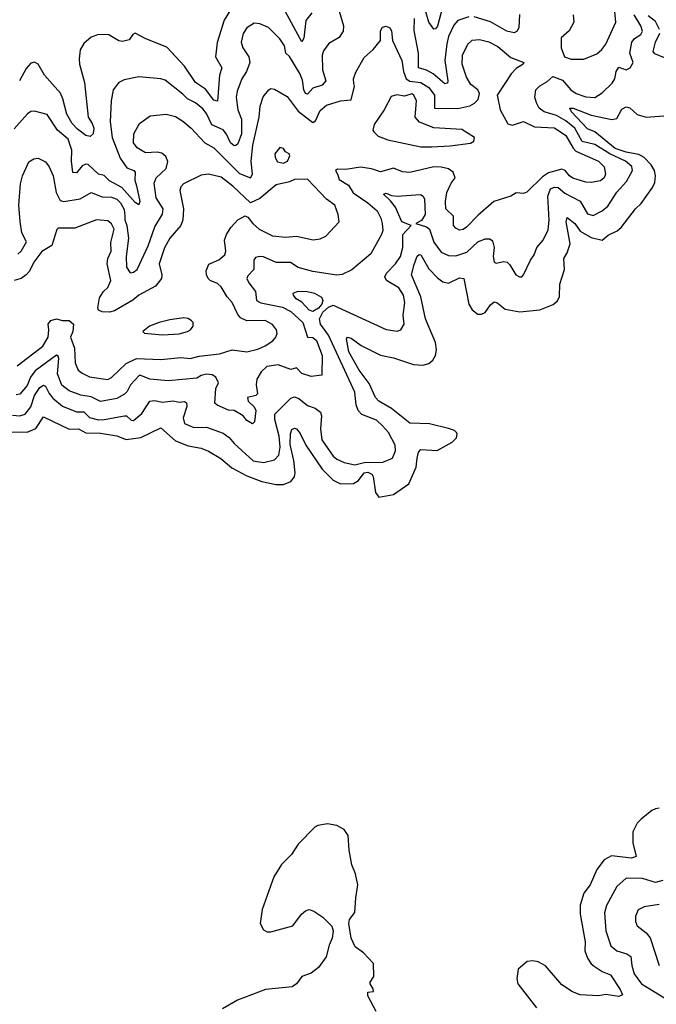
# Model space of a CAD drawing. Extents: x 1954678 to 2060275, y 904822 to 1016299.
# Tile 244 of 256: x 1976304 to 1979780, y 997583 to 1002958. Entities that reach past the tile are written whole.
import ezdxf

# ---------------------------------------------------------------- set-up
doc = ezdxf.new("R2010")
doc.units = 0

msp = doc.modelspace()

# ---------------------------------------------------------------- linework, layer by layer
at = {"layer": '0CON20XD'}
for points in [[(1979385, 1002742.1), (1979455, 1002771.8), (1979481.9, 1002795), (1979503.8, 1002825), (1979558.9, 1002945), (1979535.2, 1003195)], [(1978610.8, 1003019.2), (1978585, 1002922), (1978575, 1002907.1), (1978565, 1002905.7), (1978537.5, 1002945), (1978497.9, 1003085)], [(1978048.5, 1003005), (1978072.5, 1002925), (1978070, 1002895), (1978048.8, 1002861.2), (1977991.4, 1002828.6), (1977962.2, 1002787.8), (1977955.4, 1002765), (1977956.8, 1002685), (1977976.5, 1002623.5), (1977955, 1002600.6), (1977905, 1002584.7), (1977875, 1002552.2), (1977865, 1002554.5), (1977855, 1002575.6), (1977847.9, 1002627.9), (1977834.7, 1002665), (1977777.2, 1002757.2), (1977757.5, 1002775), (1977750.4, 1002815), (1977725, 1002852.9), (1977662.5, 1002915), (1977615, 1002934.5), (1977585, 1002938.2), (1977545, 1002913.3), (1977525, 1002882), (1977513.3, 1002835), (1977522.9, 1002805), (1977555.6, 1002755), (1977560, 1002725), (1977542.5, 1002675), (1977517.3, 1002635), (1977491.5, 1002568.5), (1977486.7, 1002535), (1977495.9, 1002465.9), (1977515.6, 1002415), (1977514.8, 1002335), (1977495, 1002280.9), (1977485, 1002270.3), (1977475, 1002269.7), (1977455.4, 1002285.4), (1977433.9, 1002333.9), (1977415, 1002357.5), (1977353.7, 1002383.7), (1977325.2, 1002445), (1977305, 1002471.6), (1977265, 1002503.6), (1977220.5, 1002525), (1977195, 1002552.2), (1977098.3, 1002628.3), (1977075, 1002635.4), (1976954, 1002646), (1976875, 1002630), (1976845.3, 1002614.7), (1976814.7, 1002575.3), (1976803.8, 1002515), (1976799.1, 1002400.9), (1976810, 1002315), (1976852.1, 1002202.1), (1976890, 1002150), (1976927.1, 1002135), (1976935.3, 1002125.3), (1976932.8, 1002082.8), (1976941.5, 1002051.5), (1976960.3, 1001965), (1976955, 1001947.5), (1976935, 1001960.8), (1976862.7, 1002042.7), (1976795, 1002078.4), (1976765, 1002107.8), (1976735, 1002115.3), (1976677.8, 1002167.8), (1976665, 1002169.4), (1976645, 1002160.9), (1976615, 1002121.5), (1976595, 1002123.8), (1976586.8, 1002185), (1976589.8, 1002245), (1976570, 1002305), (1976510.8, 1002355), (1976455, 1002440), (1976385, 1002458.1), (1976365, 1002456.9), (1976346.2, 1002443.8), (1976275, 1002361.5)], [(1977455, 1003011.8), (1977421.1, 1002955), (1977382.9, 1002832.9), (1977372.9, 1002755), (1977408.9, 1002695), (1977395.3, 1002655), (1977385, 1002514), (1977365, 1002518.6), (1977318.9, 1002578.9), (1977265, 1002615.4), (1977205, 1002704.1), (1977107.1, 1002807.1), (1976993, 1002853), (1976935, 1002884), (1976922.6, 1002877.4), (1976902.8, 1002847.2), (1976865, 1002839.6), (1976845, 1002842.9), (1976791.2, 1002875), (1976735, 1002876.8), (1976695, 1002861.8), (1976655, 1002827.8), (1976635, 1002793.8), (1976629.6, 1002745), (1976631.2, 1002715), (1976657.9, 1002615), (1976677.5, 1002425), (1976700.7, 1002390.7), (1976708.5, 1002365), (1976705.5, 1002334.5), (1976690, 1002320), (1976665, 1002325.3), (1976619.6, 1002359.6), (1976591.6, 1002391.6), (1976561.7, 1002441.7), (1976540.9, 1002525), (1976526.7, 1002556.7), (1976439.6, 1002655), (1976405, 1002716), (1976385, 1002726.2), (1976365, 1002721.2), (1976339.3, 1002690.7), (1976303.5, 1002625)], [(1977900, 1002995), (1977866.8, 1002953.2), (1977855, 1002856.2), (1977845, 1002837.5), (1977745, 1003021.6)], [(1978756.8, 1002973.2), (1978696.1, 1002953.9), (1978675, 1002928.1), (1978645, 1002865.5), (1978635.9, 1002825.9), (1978625.7, 1002735), (1978642.2, 1002625), (1978639.3, 1002610.7), (1978625, 1002607.8), (1978562, 1002662), (1978525, 1002682.7), (1978482.2, 1002695), (1978481.3, 1002775), (1978458.6, 1002898.6), (1978459.3, 1002965)], [(1979033.4, 1002986.6), (1979029.2, 1002915), (1979020, 1002895), (1979004.7, 1002885.3), (1978964.5, 1002895), (1978875, 1002947), (1978785, 1002974.3)], [(1979033.4, 1001553.4), (1979045, 1001554.2), (1979055.4, 1001564.6), (1979092.5, 1001645), (1979112.9, 1001675), (1979127.3, 1001715), (1979162.5, 1001755), (1979189.4, 1001810.6), (1979195.9, 1001864.1), (1979187, 1001995), (1979202.7, 1002035), (1979225, 1002044.5), (1979245, 1002042.5), (1979281.1, 1002011.1), (1979365, 1001967.6), (1979405, 1001897.5), (1979435, 1001889.1), (1979485, 1001914.6), (1979515, 1001940.4), (1979565, 1002015.7), (1979617.7, 1002075), (1979650.4, 1002135), (1979647.2, 1002157.2), (1979612.3, 1002185), (1979526.5, 1002226.5), (1979445, 1002277.4), (1979375, 1002292.1), (1979335.4, 1002365.4), (1979286.3, 1002405), (1979235, 1002435.4), (1979168.5, 1002455), (1979141.2, 1002475), (1979125, 1002503.8), (1979116.9, 1002535), (1979122.6, 1002575), (1979143.4, 1002596.6), (1979181.9, 1002618.1), (1979215, 1002647), (1979267.2, 1002627.2), (1979313.8, 1002575), (1979343.3, 1002555), (1979395, 1002537.4), (1979445, 1002532.3), (1979485, 1002559.1), (1979538.4, 1002611.6), (1979553.3, 1002635), (1979560.8, 1002675), (1979575, 1002698), (1979615, 1002683.8), (1979636.9, 1002695), (1979653.1, 1002725), (1979634.6, 1002775), (1979646.2, 1002835), (1979661.6, 1002855), (1979695, 1002877.3), (1979703.8, 1002895), (1979694.8, 1002925), (1979658.6, 1002985)], [(1979325.7, 1002985), (1979329.2, 1002945), (1979305, 1002896.7), (1979260.9, 1002859.1), (1979260, 1002805), (1979278.8, 1002755), (1979315, 1002742.8), (1979385, 1002742.1)], [(1979798, 1002905), (1979775, 1002947.8), (1979735, 1002978.2)], [(1976295, 1001678.1), (1976313.1, 1001695), (1976341.5, 1001745), (1976316.8, 1001795), (1976306.8, 1001856.8), (1976299.4, 1001945), (1976308.2, 1002061.8), (1976318.9, 1002105), (1976355, 1002182), (1976381.3, 1002198.7), (1976405, 1002201.9), (1976445, 1002182.9), (1976464.6, 1002155), (1976488, 1002105), (1976504.3, 1002015), (1976525, 1001971.4), (1976545, 1001966.2), (1976635, 1001980.4), (1976695, 1002013.9), (1976755, 1001991.8), (1976805, 1001989.7), (1976835, 1001977.9), (1976855, 1001958), (1976875, 1001921.9), (1976878.8, 1001885), (1976878.2, 1001865), (1976890.3, 1001835), (1976899.2, 1001765), (1976885.2, 1001665.3), (1976886.9, 1001606.9), (1976906.7, 1001576.7), (1976925, 1001579.1), (1976945.3, 1001594.7), (1977006.2, 1001723.8), (1977042.2, 1001827.8), (1977084.1, 1001895.9), (1977087.3, 1001925), (1977050, 1001985), (1977038.2, 1002065), (1977050, 1002095), (1977104.3, 1002145.7), (1977114, 1002184), (1977102, 1002212), (1977080.2, 1002230.2), (1977055, 1002235.2), (1976991.3, 1002231.3), (1976945, 1002259.1), (1976926.2, 1002285), (1976927.3, 1002335), (1976958.3, 1002391.7), (1977016.3, 1002433.7), (1977105, 1002442.9), (1977155, 1002429.4), (1977194.7, 1002404.7), (1977241.1, 1002365), (1977315, 1002286.6), (1977365, 1002258.5), (1977505, 1002118.4), (1977565, 1002093.9), (1977574.8, 1002115.2), (1977568.7, 1002185), (1977576.6, 1002273.4), (1977612.3, 1002425), (1977616.8, 1002485), (1977633.9, 1002536.1), (1977665, 1002575.7), (1977675, 1002581.4), (1977695, 1002579.4), (1977765, 1002538.9), (1977825, 1002458.1), (1977905, 1002396.4), (1977918.8, 1002405), (1977945, 1002462.5), (1977979.4, 1002490.6), (1978055, 1002515.4), (1978115, 1002520.8), (1978131.9, 1002595), (1978129.3, 1002609.3), (1978126.4, 1002635), (1978138.7, 1002671.3), (1978185, 1002751.2), (1978234, 1002795), (1978273.8, 1002845), (1978273.4, 1002896.6), (1978285, 1002916.7), (1978305, 1002922), (1978325, 1002913.8), (1978335, 1002896.7), (1978339.4, 1002845), (1978391.6, 1002735), (1978400, 1002675), (1978414.3, 1002635), (1978435, 1002621.5), (1978494.6, 1002614.6), (1978537.3, 1002587.3), (1978569.5, 1002545), (1978569.4, 1002475), (1978697, 1002473), (1978761.5, 1002488.5), (1978787.7, 1002502.3), (1978807.6, 1002522.4), (1978815.4, 1002555), (1978805.5, 1002575), (1978767.9, 1002605), (1978743.9, 1002645), (1978720.7, 1002715), (1978722.5, 1002765), (1978750.7, 1002825), (1978775, 1002846.4), (1978815, 1002849.2), (1978865, 1002837.8), (1978915, 1002811.5), (1978985, 1002751.1), (1979057.5, 1002725), (1979053.3, 1002715), (1979015, 1002691.9), (1978987.7, 1002662.3), (1978910.6, 1002545), (1978927.1, 1002465), (1978970.2, 1002390.2), (1978995, 1002381.6), (1979055, 1002402.5), (1979115, 1002373.8), (1979225, 1002368.1), (1979286.8, 1002325), (1979326.2, 1002256.2), (1979341.1, 1002241.1), (1979465, 1002186.5), (1979495.4, 1002155), (1979502.9, 1002115), (1979495, 1002094.5), (1979475, 1002079.1), (1979425, 1002069.3), (1979395, 1002070.8), (1979325, 1002093.3), (1979305.6, 1002105.6), (1979282.2, 1002135), (1979265, 1002141.8), (1979191.1, 1002121.1)], [(1979825, 1002749.1), (1979772.2, 1002772.2), (1979762.7, 1002785), (1979775.2, 1002835), (1979799.3, 1002885)], [(1978494, 1002264), (1978555, 1002264.7), (1978655, 1002269.6), (1978765, 1002284.2), (1978783.3, 1002295), (1978786.7, 1002315), (1978718, 1002358), (1978565, 1002367.5), (1978487.7, 1002397.7), (1978464.3, 1002425), (1978471.5, 1002515), (1978456.8, 1002545), (1978445, 1002552.3), (1978405, 1002540.4), (1978362.8, 1002547.2), (1978331.7, 1002538.3), (1978294.3, 1002465), (1978239.2, 1002385), (1978232.5, 1002355), (1978237.5, 1002345), (1978262.3, 1002322.3), (1978315, 1002301.4), (1978494, 1002264)], [(1978475.2, 1000565.2), (1978482.1, 1000597.9), (1978495, 1000612.2), (1978584.2, 1000605.8), (1978665, 1000651.1), (1978688.9, 1000675), (1978693.5, 1000695), (1978689.5, 1000705), (1978678.6, 1000715), (1978645, 1000726.9), (1978541.7, 1000751.7), (1978435, 1000755.3), (1978333.8, 1000835), (1978265, 1000875.3), (1978247.4, 1000895), (1978211.9, 1000971.9), (1978157.3, 1001045), (1978101.1, 1001145), (1978088.5, 1001215), (1978094.5, 1001225.5), (1978115, 1001220), (1978169.5, 1001179.5), (1978275, 1001126.8), (1978345, 1001111.3), (1978455, 1001075.2), (1978505, 1001071.8), (1978538.5, 1001081.5), (1978560.6, 1001099.4), (1978575.3, 1001124.7), (1978579.8, 1001155), (1978575.2, 1001195), (1978519.8, 1001325), (1978493.8, 1001445), (1978443.1, 1001565), (1978457.5, 1001622.5), (1978475, 1001666.7), (1978485, 1001676.9), (1978495, 1001673.5), (1978538.1, 1001598.1), (1978585, 1001549.2), (1978615, 1001527.7), (1978645, 1001520), (1978705, 1001549.2), (1978730, 1001545), (1978757.3, 1001405), (1978774.2, 1001374.2), (1978805, 1001350), (1978825, 1001349.6), (1978845, 1001359.6), (1978875, 1001401.9), (1978895, 1001418.1), (1978910, 1001415), (1978955, 1001377.8), (1979035, 1001362.7), (1979145, 1001373.5), (1979217.2, 1001402.8), (1979239.3, 1001420.7), (1979251.9, 1001445), (1979252.9, 1001515), (1979279.2, 1001595), (1979274.6, 1001655), (1979293.3, 1001685), (1979310, 1001735), (1979287.3, 1001855), (1979292.7, 1001877.3), (1979335, 1001846.2), (1979364.3, 1001804.3), (1979425, 1001768.2), (1979485, 1001753.6), (1979517.8, 1001782.2), (1979566.2, 1001805), (1979587.3, 1001822.8), (1979666.4, 1001925), (1979696.5, 1001955), (1979759, 1002041), (1979771.3, 1002068.7), (1979775.4, 1002105), (1979769.2, 1002135), (1979752.4, 1002165), (1979713.4, 1002205), (1979685, 1002221.5), (1979615, 1002235.3), (1979555, 1002255.6), (1979444.6, 1002345), (1979405, 1002362.7), (1979317.5, 1002455), (1979307.5, 1002475), (1979325.6, 1002474.4), (1979425, 1002436), (1979537.3, 1002412.8), (1979565, 1002418.2), (1979591, 1002469), (1979615, 1002482.1), (1979635, 1002476.9), (1979675, 1002440), (1979725, 1002425.3), (1979845, 1002434.6)], [(1977745, 1002174), (1977766.2, 1002185), (1977780, 1002215), (1977775.9, 1002225.9), (1977756.2, 1002236.2), (1977743.9, 1002253.9), (1977725, 1002260), (1977698, 1002225), (1977698.8, 1002205), (1977711.7, 1002181.7), (1977745, 1002174)], [(1979191.1, 1002121.1), (1979159.5, 1002100.5), (1979074, 1002016), (1979055, 1002009.2), (1979015, 1002011.9), (1978985, 1001994.4), (1978892.9, 1001965), (1978808.3, 1001891.7), (1978744.5, 1001825), (1978725, 1001812.5), (1978705, 1001809.1), (1978685, 1001820), (1978673.5, 1001835), (1978673.1, 1001885), (1978631.2, 1001925), (1978629.2, 1001965), (1978636.2, 1002013.8), (1978659.2, 1002065), (1978681.5, 1002095), (1978671.5, 1002125), (1978645, 1002143.1), (1978605, 1002153.1), (1978565, 1002153.8), (1978435, 1002123.1), (1978395, 1002126.9), (1978345, 1002147.5), (1978275, 1002127.5), (1978225, 1002144.1), (1978165, 1002153.5), (1978085, 1002139.6), (1978038.7, 1002141.3), (1978028.1, 1002135), (1978040.8, 1002110.8), (1978049.2, 1002085), (1978099.2, 1002055), (1978125, 1002013.6), (1978205, 1001958.4), (1978255.9, 1001915), (1978275.9, 1001875), (1978282.9, 1001845), (1978286.3, 1001806.3), (1978279.5, 1001785), (1978220.6, 1001679.4), (1978117.6, 1001592.4), (1978065, 1001566.4), (1978035, 1001563.6), (1977905, 1001582.5), (1977825, 1001604.7), (1977783, 1001633), (1977705, 1001632), (1977635, 1001662.7), (1977614.5, 1001665.5), (1977591.1, 1001658.9), (1977583.6, 1001645), (1977582.9, 1001595), (1977550.1, 1001559.9), (1977545.4, 1001545), (1977555, 1001522.2), (1977591.5, 1001475), (1977598.2, 1001425), (1977621.7, 1001411.7), (1977738.9, 1001388.9), (1977785, 1001365.2), (1977850.2, 1001305), (1977875, 1001225.7), (1977905, 1001223.9), (1977925, 1001207.1), (1977955.3, 1001124.7), (1977953.3, 1001016.7), (1977895, 1001011.1), (1977845, 1001026.6), (1977815, 1001056.9), (1977785, 1001048.8), (1977715, 1001073.5), (1977654.6, 1001065), (1977623.2, 1001035), (1977600, 1000995), (1977595.2, 1000965), (1977602.7, 1000915), (1977594, 1000906), (1977548.8, 1000895), (1977552.5, 1000875), (1977584.4, 1000845), (1977593.3, 1000825), (1977587, 1000763), (1977575, 1000752), (1977545, 1000770.8), (1977525, 1000796), (1977475, 1000824.5), (1977445, 1000826.4), (1977383.3, 1000853.3), (1977370, 1000865), (1977375.8, 1000945), (1977389.4, 1000975), (1977375, 1001006.9), (1977355, 1001018.7), (1977325, 1001022.2), (1977295, 1001015.3), (1977272, 1001002), (1977115, 1000986.5), (1977015, 1000995.7), (1976965, 1001016.6), (1976956.7, 1001015), (1976908.7, 1000965), (1976891.1, 1000928.9), (1976876, 1000914), (1976835, 1000890.3), (1976745, 1000872.9), (1976695, 1000900), (1976637.8, 1000907.8), (1976575, 1000932.7), (1976535, 1000963.2), (1976511, 1001025), (1976517.9, 1001107.9), (1976515, 1001122), (1976505, 1001127.3), (1976388.6, 1001041.4), (1976363.8, 1001006.2), (1976345, 1000961.1), (1976305, 1000914.7), (1976285, 1000910.7)], [(1976291.5, 1001068.5), (1976430, 1001175), (1976459.6, 1001225), (1976464.2, 1001265), (1976460, 1001295), (1976474.6, 1001315.4), (1976505, 1001325.6), (1976535.5, 1001315.5), (1976575, 1001316.1), (1976598.6, 1001295), (1976595.3, 1001255), (1976582.2, 1001225), (1976603.2, 1001165), (1976607.5, 1001085), (1976624.6, 1001045), (1976645, 1001027.7), (1976685, 1001007.8), (1976785, 1000994.1), (1976805, 1001005.4), (1976885, 1001081.8), (1976942, 1001108), (1977075, 1001103.1), (1977185, 1001113.8), (1977235, 1001108.2), (1977285, 1001121.3), (1977395, 1001133.9), (1977465, 1001156.4), (1977545, 1001144.4), (1977605, 1001158.8), (1977645, 1001177.1), (1977685.6, 1001205), (1977703.1, 1001225), (1977709.4, 1001245), (1977705.6, 1001265), (1977684.1, 1001294.1), (1977645.3, 1001315.3), (1977545, 1001314.7), (1977509.9, 1001329.9), (1977492.7, 1001352.7), (1977465, 1001414.3), (1977436.4, 1001445), (1977405, 1001500.6), (1977385, 1001517.9), (1977345, 1001533.8), (1977332.7, 1001545), (1977323.6, 1001565), (1977322.1, 1001587.9), (1977337.3, 1001622.7), (1977392.3, 1001647.7), (1977424.4, 1001675), (1977430.5, 1001695), (1977423.3, 1001755), (1977433.3, 1001785), (1977457.3, 1001822.7), (1977495.5, 1001864.5), (1977535, 1001886.7), (1977550, 1001880), (1977577.1, 1001845), (1977612.2, 1001815), (1977685, 1001778.5), (1977755, 1001770), (1977815.5, 1001775.5), (1977906.8, 1001756.8), (1977945, 1001762.2), (1977975, 1001775.8), (1978048.8, 1001855), (1978043.8, 1001895), (1978025.5, 1001945.5), (1977978.7, 1001978.7), (1977875, 1002086.9), (1977804.4, 1002085.6), (1977777.3, 1002072.7), (1977705, 1002055.7), (1977615, 1001982.2), (1977565, 1001958.8), (1977468.4, 1002048.4), (1977405, 1002097.7), (1977335, 1002114.5), (1977295, 1002109.5), (1977198.3, 1002061.7), (1977184.4, 1002045), (1977179.5, 1002025), (1977199.2, 1001925), (1977195.9, 1001865), (1977184.7, 1001835.3), (1977123.8, 1001765), (1977095, 1001712.5), (1977066.2, 1001625), (1977079.6, 1001565), (1977078.5, 1001545), (1977045, 1001503.3), (1976955, 1001454), (1976922.9, 1001427.1), (1976822.1, 1001367.9), (1976795, 1001361.3), (1976754.1, 1001364.1), (1976735, 1001372.5), (1976731.6, 1001385), (1976740.5, 1001439.5), (1976762.1, 1001475), (1976785, 1001495.5), (1976801.5, 1001535), (1976782.4, 1001625), (1976786.2, 1001655), (1976804.2, 1001695), (1976802.1, 1001742.1), (1976820.7, 1001815), (1976805, 1001844.4), (1976785, 1001859.6), (1976724.6, 1001865.4), (1976605, 1001819.6), (1976515, 1001820), (1976507.5, 1001812.5), (1976480, 1001725), (1976425, 1001691.8), (1976381.4, 1001635), (1976358.2, 1001585), (1976339.3, 1001565), (1976313.3, 1001545), (1976275, 1001533.8)], [(1976265, 1000799.3), (1976305, 1000795.3), (1976335, 1000804.7), (1976365.9, 1000844.1), (1976385, 1000907.2), (1976415, 1000950.4), (1976435, 1000963.8), (1976445, 1000957.9), (1976465, 1000916.7), (1976485, 1000891.1), (1976538.3, 1000848.3), (1976615, 1000818), (1976655, 1000816.9), (1976685, 1000786.8), (1976735, 1000774.4), (1976766.2, 1000775), (1976876.3, 1000796.3), (1976887.5, 1000795), (1976912.8, 1000772.8), (1976925, 1000770), (1976971.8, 1000808.2), (1977015, 1000875.5), (1977040.7, 1000879.3), (1977085, 1000870.6), (1977142.8, 1000877.2), (1977175, 1000870.6), (1977205, 1000872.9), (1977215, 1000866.2), (1977217.3, 1000847.3), (1977196.4, 1000785), (1977205, 1000754.6), (1977255, 1000731.9), (1977325, 1000732.9), (1977415, 1000701.6), (1977447.5, 1000677.5), (1977474.5, 1000644.5), (1977579.4, 1000549.4), (1977635, 1000540), (1977695, 1000555.4), (1977718.7, 1000581.3), (1977725.9, 1000624.1), (1977721.4, 1000685), (1977697, 1000775), (1977698.1, 1000805), (1977785, 1000891.9), (1977805, 1000899.7), (1977829.3, 1000889.3), (1977875, 1000852.2), (1977917.3, 1000837.3), (1977946.7, 1000815), (1977952.5, 1000795), (1977947.1, 1000725), (1977954.8, 1000665), (1978015, 1000576.2), (1978035, 1000558.2), (1978075, 1000540), (1978135, 1000528.2), (1978185, 1000540.5), (1978287.8, 1000542.2), (1978339.4, 1000565), (1978355.4, 1000605), (1978353.6, 1000635), (1978318, 1000705), (1978285, 1000741.5), (1978252.2, 1000772.2), (1978173, 1000803), (1978151.6, 1000825), (1978140.5, 1000855), (1978133.9, 1000925), (1977990.8, 1001235), (1977945.8, 1001295), (1977941.1, 1001325), (1977958.7, 1001361.3), (1977990.7, 1001389.3), (1978015, 1001399.7), (1978305, 1001266.5), (1978365, 1001257.5), (1978385.6, 1001264.4), (1978404.3, 1001295), (1978398.5, 1001345), (1978407.5, 1001415), (1978400.6, 1001455), (1978375, 1001493.8), (1978306.5, 1001535), (1978298.2, 1001555), (1978307.6, 1001575), (1978355.3, 1001625), (1978382.6, 1001665), (1978396.3, 1001713.7), (1978396.3, 1001785), (1978441.2, 1001835), (1978390.3, 1001855), (1978355.4, 1001935), (1978329.6, 1001969.6), (1978291.4, 1002005), (1978305, 1002010.4), (1978335, 1001998.2), (1978364.7, 1001994.7), (1978493.4, 1002003.4), (1978507.1, 1001995), (1978515, 1001977.5), (1978517.5, 1001895), (1978497.5, 1001862.5), (1978468, 1001845), (1978525, 1001827), (1978541, 1001815), (1978565, 1001744.4), (1978605, 1001688.5), (1978645, 1001670), (1978685, 1001668.9), (1978745, 1001689.7), (1978805, 1001745.4), (1978845, 1001762.2), (1978871.3, 1001761.3), (1978885, 1001751.2), (1978894.6, 1001715), (1978888.5, 1001665), (1978895, 1001633.8), (1978905, 1001628.8), (1978945, 1001638.6), (1978965, 1001634), (1978980.5, 1001620.5), (1979013.1, 1001565), (1979033.4, 1001553.4)], [(1977905, 1001364.8), (1977885, 1001371.6), (1977845.2, 1001415.2), (1977814.6, 1001435), (1977798.5, 1001455), (1977797.5, 1001465), (1977824.6, 1001475.4), (1977874.7, 1001474.7), (1977913.8, 1001465), (1977952.5, 1001442.5), (1977960.3, 1001425), (1977954.3, 1001405), (1977936.3, 1001383.7), (1977905, 1001364.8)], [(1977085, 1001237.5), (1977175, 1001243.3), (1977220, 1001255), (1977236.2, 1001265), (1977251.2, 1001285), (1977251.2, 1001305), (1977243.3, 1001315), (1977225, 1001327.5), (1977201.2, 1001331.2), (1977125, 1001320), (1977065.9, 1001304.1), (1977012.5, 1001285), (1976977.5, 1001255), (1976985, 1001247.5), (1977004.1, 1001244.1), (1977085, 1001237.5)], [(1976245, 1000708.6), (1976345, 1000706.5), (1976393.4, 1000726.6), (1976435, 1000790.9), (1976575, 1000722.1), (1976625, 1000725.3), (1976665, 1000702.3), (1976745, 1000701.5), (1976835, 1000686.2), (1976885, 1000666.6), (1976965, 1000678.1), (1977075, 1000730.4), (1977155, 1000659.5), (1977225, 1000631.2), (1977295, 1000619.4), (1977335, 1000603.2), (1977401.9, 1000561.9), (1977461.9, 1000511.9), (1977545, 1000467.9), (1977627.1, 1000437.1), (1977705, 1000421.2), (1977745, 1000420), (1977785, 1000436.9), (1977805, 1000463.3), (1977807.8, 1000485), (1977801, 1000551), (1977781.7, 1000638.3), (1977782.6, 1000697.4), (1977789.7, 1000720.3), (1977805, 1000727.5), (1977815, 1000724), (1977835, 1000700), (1977867.4, 1000635), (1977955, 1000504.7), (1978015.9, 1000445), (1978055, 1000423.6), (1978126.3, 1000426.3), (1978155, 1000442.8), (1978185.7, 1000484.3), (1978205, 1000487.4), (1978226.4, 1000476.4), (1978234.7, 1000465), (1978246.6, 1000376.6), (1978265, 1000351.5), (1978344.4, 1000365.6), (1978428.7, 1000425), (1978469.6, 1000515), (1978475.2, 1000565.2)], [(1979795, 998653.3), (1979775, 998651.1), (1979755, 998641.9), (1979696.9, 998593.1), (1979675, 998572), (1979651.1, 998525), (1979651.4, 998465), (1979669.6, 998390.4), (1979645, 998381.6), (1979535, 998393.2), (1979495, 998372.3), (1979455, 998320), (1979419.2, 998235), (1979385, 998190), (1979364.1, 998125), (1979364.1, 998075), (1979392.5, 997925), (1979390, 997875), (1979404.5, 997835.5), (1979424, 997805), (1979440.7, 997790.7), (1979485, 997762.9), (1979529.4, 997745), (1979583.2, 997665), (1979595.6, 997635), (1979574.6, 997625.4), (1979505, 997637.8), (1979465, 997629.8), (1979365, 997634.5), (1979321.7, 997651.7), (1979265, 997690), (1979175, 997792.5), (1979135, 997814.6), (1979105, 997820.8), (1979075, 997816.8), (1979025.5, 997775), (1979017.9, 997725), (1979023.6, 997695), (1979125, 997564.7)], [(1978250, 997545), (1978205, 997630), (1978205, 997650), (1978236.1, 997653.9), (1978235, 997667.5), (1978217.5, 997695), (1978217.5, 997705), (1978237.1, 997735), (1978235.4, 997805.4), (1978181.2, 997865), (1978136.3, 997896.3), (1978113.5, 997945), (1978100.5, 998025), (1978105, 998046), (1978134.3, 998085), (1978138.9, 998165), (1978150.5, 998235), (1978138.5, 998295), (1978117.3, 998345), (1978103.1, 998425), (1978098.1, 998505), (1978075, 998538.1), (1978035, 998560), (1977985, 998567.9), (1977931.5, 998558.5), (1977915, 998550), (1977825, 998457.5), (1977788.4, 998401.6), (1977734.2, 998345.8), (1977691.2, 998278.8), (1977628.3, 998101.7), (1977617, 998025), (1977635, 997990.5), (1977655, 997979.6), (1977675, 997978.2), (1977795, 998012), (1977843, 998075), (1977865, 998094.1), (1977885, 998100.3), (1977910.9, 998090.9), (1977959.2, 998059.2), (1978009.3, 998009.3), (1978016.6, 997985), (1978010.7, 997945), (1977993.6, 997906.4), (1977976.8, 997843.2), (1977935, 997784.7), (1977895, 997754.1), (1977844.2, 997735.8), (1977814.8, 997695), (1977791.7, 997678.3), (1977646.5, 997665), (1977494.2, 997605.8), (1977411.9, 997558.1)], [(1979815, 998259.6), (1979775, 998247.8), (1979705, 998270.8), (1979615, 998272.5), (1979565, 998225.7), (1979507.3, 998122.7), (1979497.8, 998082.2), (1979504.6, 997985), (1979532.3, 997902.3), (1979564.2, 997875), (1979618.6, 997858.6), (1979641.5, 997845), (1979646.5, 997795), (1979659.2, 997749.2), (1979698.8, 997695), (1979863.3, 997595)], [(1979795, 998127.7), (1979714, 998116), (1979680.9, 998099.1), (1979665.6, 998065), (1979665.6, 998035), (1979675, 998012), (1979725, 997974.4), (1979745.9, 997945.9), (1979795.4, 997795)]]:
    msp.add_lwpolyline(points, dxfattribs=at)

doc.saveas('drawing.dxf')
